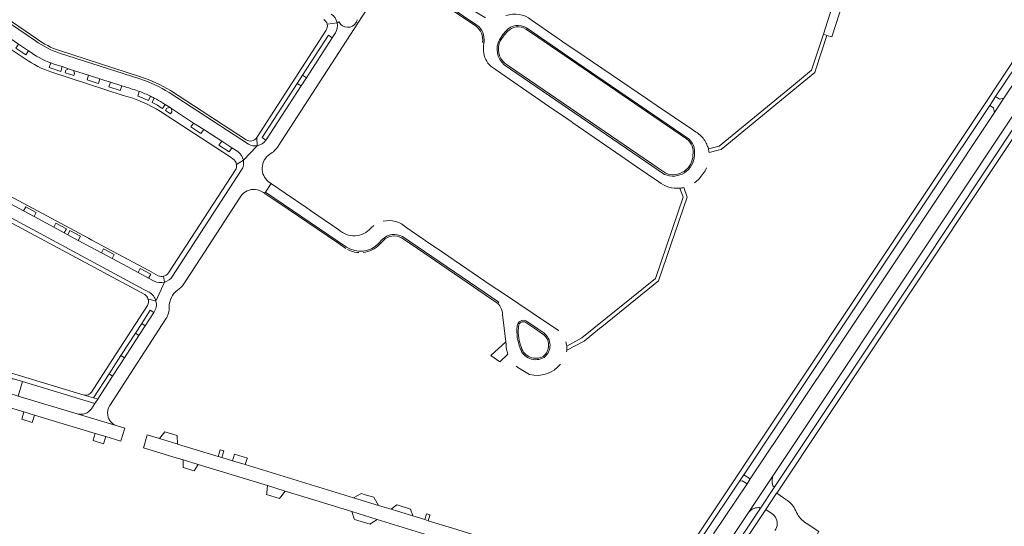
# Model space of a CAD drawing. Header units: metres. Extents: x 166325 to 190320, y 381923 to 404576.
# Tile 91 of 256: x 171537 to 171901, y 385456 to 385642. Entities that reach past the tile are written whole.
import ezdxf

# ---------------------------------------------------------------- set-up
doc = ezdxf.new("R2010")
doc.units = ezdxf.units.M
for name, color, linetype, lineweight in [('B-WE-VH-VERHARDING_ASFALT-GV', 8, 'Continuous', 18), ('B-WE-VH-VERHARDING_BETONSTRAATSTEEN-GV', 8, 'Continuous', 18), ('B-WE-VH-VERHARDING_STRAATBAKSTEEN-GV', 8, 'Continuous', 18)]:
    doc.layers.add(name, color=color, linetype=linetype, lineweight=lineweight)

msp = doc.modelspace()

# ---------------------------------------------------------------- linework, layer by layer
at = {"layer": 'B-WE-VH-VERHARDING_ASFALT-GV', "flags": 128}
for points in [[(171943.788, 385681.072), (171943.295, 385680.242), (171942.752, 385679.329), (171940.734, 385675.985), (171937.647, 385670.78), (171935.994, 385667.992), (171935.197, 385666.6), (171929.389, 385656.487), (171920.276, 385642.649), (171911.486, 385629.737), (171910.387, 385628.062), (171906.629, 385622.436), (171900.616, 385613.416), (171897.152, 385608.224), (171856.497, 385547.288), (171807.009, 385473.126), (171805.824, 385471.35), (171793.495, 385452.871)], [(171709.347, 385643.03), (171707.448, 385644.156), (171705.682, 385645.306), (171705.185, 385645.631), (171695.412, 385652.266), (171690.438, 385655.643), (171683.949, 385660.048), (171683.122, 385660.61), (171682.936, 385660.736), (171680.774, 385657.526), (171706.172, 385640.42)], [(171786.489, 385601.31), (171785.427, 385602.028), (171772.625, 385610.683), (171769.152, 385613.031), (171742.223, 385631.237), (171738.752, 385633.637), (171736.477, 385635.21), (171735.446, 385635.923), (171726.156, 385642.346)], [(171708.793, 385634.116), (171708.68, 385634.114), (171708.585, 385632.378)], [(171712.848, 385624.153), (171713.422, 385623.758), (171734.21, 385609.453), (171737.724, 385607.034), (171740.933, 385604.826), (171741.581, 385604.38), (171759.258, 385592.216), (171764.94, 385588.306), (171773.224, 385582.605)], [(171787.351, 385432.254), (171806.361, 385460.758), (171815.659, 385474.699), (171879.73, 385570.769), (171904.284, 385607.591)], [(171655.219, 385564.946), (171644.739, 385572.089), (171643.423, 385572.985), (171635.371, 385578.472), (171630.392, 385581.866), (171630.252, 385581.968), (171628.107, 385578.835), (171658.059, 385558.5)], [(171736.136, 385527.673), (171736.276, 385527.836), (171732.848, 385530.123), (171731.789, 385530.829), (171715.929, 385541.407), (171711.373, 385544.446), (171693.492, 385556.655), (171687.049, 385561.054), (171686.4, 385561.497), (171685.499, 385562.112), (171680.273, 385565.68)], [(171669.895, 385559.87), (171671.234, 385561.308)], [(171678.636, 385562.423), (171714.217, 385538.251), (171713.909, 385537.809)], [(171715.566, 385533.725), (171716.821, 385523.654), (171716.934, 385522.751)], [(171721.85, 385513.793), (171725.51, 385511.6)]]:
    msp.add_lwpolyline(points, dxfattribs=at)
at = {"layer": 'B-WE-VH-VERHARDING_ASFALT-GV'}
for points in [[(171726.156, 385642.346, 0.2590361), (171716.813, 385643.871)], [(171706.172, 385640.42, -0.2576816), (171708.793, 385634.116)], [(171708.585, 385632.378, 0.1952556), (171710.225, 385626.395)], [(171716.237, 385625.801, -0.3597809), (171714.464, 385635.015)], [(171710.225, 385626.395, 0.1062455), (171712.848, 385624.153)], [(171788.553, 385599.809, 0.05972), (171786.489, 385601.31)], [(171790.957, 385596.452, 0.098792), (171788.553, 385599.809)], [(171791.544, 385594.785, 0.0400806), (171790.957, 385596.452)], [(171786.396, 385582.23, 0.1057246), (171789.603, 385585.634)], [(171789.603, 385585.634, 0.0591018), (171790.909, 385587.751)], [(171773.224, 385582.605, 0.1908644), (171781.083, 385580.305)], [(171668.113, 385566.524, 0.0385476), (171666.99, 385565.573)], [(171680.273, 385565.68, 0.2534419), (171671.517, 385568.077)], [(171666.99, 385565.573, -0.4277408), (171655.219, 385564.946)], [(171713.909, 385537.809, -0.1946147), (171715.566, 385533.725)], [(171722.078, 385521.338, -0.1142896), (171720.96, 385529.388)], [(171730.789, 385526.933, -0.5003868), (171730.939, 385517.888)], [(171716.934, 385522.751, 0.086037), (171717.597, 385519.127)], [(171739.27, 385522.095, 0.045059), (171738.945, 385523.628)], [(171730.939, 385517.888, -0.4825699), (171722.078, 385521.338)], [(171739.237, 385519.973, 0.0188852), (171739.305, 385520.618)], [(171739.305, 385520.618, 0.0426461), (171739.27, 385522.095)], [(171725.51, 385511.6, 0.2867287), (171737.004, 385515.426)], [(171720.656, 385514.692, 0.0339882), (171721.85, 385513.793)]]:
    msp.add_lwpolyline(points, format="xyb", dxfattribs=at)
at = {"layer": 'B-WE-VH-VERHARDING_ASFALT-GV', "flags": 128}
for points in [[(171914.716, 385614.896), (171926.748, 385632.696), (171925.279, 385633.736), (171913.253, 385615.987), (171907.373, 385607.152), (171906.653, 385606.069), (171869.11, 385549.653), (171816.08, 385470.306), (171810.556, 385462.025), (171787.955, 385428.191), (171782.566, 385420.126), (171784.857, 385420.058), (171788.858, 385426.058), (171796.239, 385437.127), (171812.755, 385461.894), (171816.723, 385467.832), (171816.774, 385467.921), (171870.827, 385548.976), (171914.607, 385614.735)], [(171895.353, 385610.786), (171897.508, 385614.018), (171904.858, 385625.04), (171906.958, 385628.19), (171905.408, 385629.125), (171894.406, 385612.625), (171851.873, 385548.839), (171788.34, 385453.571), (171786.112, 385450.23), (171774.774, 385433.229), (171771.139, 385427.764), (171772.794, 385426.981), (171777.361, 385433.838), (171787.685, 385449.313), (171789.886, 385452.643), (171803.041, 385472.34), (171804.585, 385474.657), (171853.6, 385548.166)]]:
    msp.add_lwpolyline(points, close=True, dxfattribs=at)
at = {"layer": 'B-WE-VH-VERHARDING_BETONSTRAATSTEEN-GV', "flags": 128}
for points in [[(171844.891, 385660.046), (171846.961, 385662.524), (171856.825, 385670.453), (171855.006, 385672.711), (171848.531, 385667.802), (171842.56, 385662.958), (171841.192, 385662.128), (171840.248, 385661.925), (171837.995, 385662.606), (171837.229, 385661.288), (171836.293, 385659.934), (171838.603, 385657.753), (171839.77, 385655.117), (171837.098, 385646.707), (171834.017, 385637.01), (171835.314, 385636.545), (171837.113, 385636.072), (171841.405, 385649.302)], [(171537.041, 385633.385), (171536.048, 385631.919), (171539.726, 385629.439), (171540.682, 385630.921)], [(171553.122, 385625.065), (171549.749, 385626.151), (171549.352, 385626.294), (171548.956, 385626.442), (171548.367, 385624.766), (171552.565, 385623.333)], [(171567.032, 385620.59), (171562.869, 385621.929), (171562.309, 385620.187), (171565.69, 385619.141), (171566.489, 385618.877)], [(171643.225, 385620.983), (171641.811, 385621.884), (171639.859, 385618.879), (171641.258, 385617.952)], [(171575.075, 385618.002), (171570.891, 385619.348), (171570.357, 385617.688), (171574.55, 385616.313)], [(171900.616, 385613.416), (171898.942, 385613.083), (171897.508, 385614.018), (171895.353, 385610.786), (171896.748, 385609.875), (171897.152, 385608.224)], [(171601.619, 385604.299), (171600.653, 385602.836), (171604.342, 385600.383), (171605.333, 385601.889)], [(171611.973, 385597.579), (171610.969, 385596.074), (171614.696, 385593.651), (171615.697, 385595.159)], [(171538.858, 385571.904), (171542.748, 385569.817), (171543.556, 385571.323), (171539.685, 385573.392)], [(171549.989, 385565.933), (171553.882, 385563.844), (171554.694, 385565.334), (171550.811, 385567.426)], [(171555.192, 385563.142), (171559.082, 385561.055), (171559.887, 385562.539), (171555.993, 385564.631)], [(171567.609, 385556.481), (171571.505, 385554.391), (171572.301, 385555.864), (171568.405, 385557.948)], [(171581.131, 385549.221), (171585.016, 385547.125), (171585.833, 385548.636), (171581.936, 385550.718)], [(171583.764, 385529.573), (171582.453, 385530.421), (171580.145, 385526.875), (171581.449, 385526.004)], [(171574.22, 385514.864), (171576.124, 385517.799), (171574.796, 385518.658), (171570.412, 385511.812), (171571.697, 385510.964)], [(171538.501, 385508.99), (171534.665, 385510.154), (171533.046, 385504.822), (171536.909, 385503.663)], [(171542.876, 385496.637), (171539.007, 385497.8), (171538.199, 385495.083), (171542.06, 385493.906)], [(171595.578, 385489.113), (171590.956, 385490.461), (171589.066, 385487.981), (171595.407, 385486.057), (171595.633, 385485.988)], [(171569.205, 385488.726), (171565.333, 385489.89), (171564.588, 385487.412), (171564.536, 385487.24), (171568.397, 385486.076)], [(171612.798, 385483.481), (171611.433, 385483.889), (171610.661, 385481.431), (171612.058, 385481.007)], [(171603.307, 385478.424), (171597.733, 385480.121), (171597.793, 385477.304), (171601.832, 385476.114)], [(171621.467, 385480.8), (171616.692, 385482.281), (171616.674, 385482.218), (171615.965, 385479.823), (171620.634, 385478.407), (171621.429, 385480.69)], [(171807.009, 385473.126), (171804.585, 385474.657), (171803.041, 385472.34), (171804.078, 385472.432), (171805.824, 385471.35)], [(171635.383, 385468.652), (171628.831, 385470.648), (171628.655, 385468.061), (171628.635, 385467.768), (171628.551, 385467.363), (171633.332, 385465.864), (171633.677, 385466.444), (171633.751, 385466.54)], [(171668.11, 385466.422), (171664.922, 385467.299), (171663.527, 385467.74), (171663.345, 385467.641), (171660.667, 385466.184), (171669.894, 385463.345), (171668.296, 385466.101)], [(171659.947, 385461.099), (171660.89, 385458.455), (171660.976, 385458.215), (171666.759, 385456.447), (171667.018, 385456.627), (171669.293, 385458.209)], [(171681.634, 385462.028), (171676.696, 385463.601), (171676.59, 385463.521), (171674.471, 385461.937), (171676.82, 385461.215), (171682.511, 385459.464), (171681.663, 385461.944)], [(171688.868, 385459.826), (171687.563, 385460.247), (171687.526, 385460.122), (171686.921, 385458.108), (171688.188, 385457.718), (171688.833, 385459.715)]]:
    msp.add_lwpolyline(points, close=True, dxfattribs=at)
for points in [[(171543.773, 385635.286), (171528.026, 385645.963), (171526.783, 385646.805), (171506.157, 385660.79), (171505.144, 385660.484), (171543.297, 385634.586)], [(171543.297, 385634.586), (171505.144, 385660.484), (171501.56, 385656.21), (171508.138, 385651.142)], [(171680.774, 385657.526), (171680.49, 385657.091), (171685.56, 385653.673), (171690.453, 385650.373), (171705.858, 385639.988)], [(171706.172, 385640.42), (171680.774, 385657.526)], [(171661.641, 385641.381), (171662.229, 385641.053), (171671.712, 385655.67)], [(171540.682, 385630.921), (171539.726, 385629.439), (171536.048, 385631.919), (171537.041, 385633.385), (171528.049, 385639.468), (171528.23, 385638.404), (171527.691, 385637.593), (171525.57, 385639.017), (171521.865, 385641.509), (171522.89, 385642.965), (171520.792, 385644.385), (171519.806, 385642.934), (171516.092, 385645.395), (171517.112, 385646.876), (171515.712, 385647.823), (171514.678, 385646.344), (171511.016, 385648.837), (171512.063, 385650.294), (171511.906, 385650.4)], [(171511.906, 385650.4), (171512.063, 385650.294), (171515.712, 385647.823), (171517.112, 385646.876), (171520.792, 385644.385), (171522.89, 385642.965), (171526.554, 385640.484), (171527.223, 385640.027), (171528.049, 385639.468), (171537.041, 385633.385), (171540.682, 385630.921)], [(171510.749, 385647.347), (171529.37, 385634.745), (171530.605, 385633.91), (171539.429, 385627.938)], [(171632.866, 385595.795), (171662.229, 385641.053), (171661.641, 385641.381)], [(171654.567, 385641.257), (171650.905, 385640.691)], [(171655.254, 385641.611), (171654.567, 385641.257)], [(171724.177, 385638.882), (171726.243, 385637.474), (171781.161, 385600.014), (171783.511, 385598.411)], [(171783.746, 385598.884), (171743.421, 385626.379), (171724.446, 385639.332)], [(171650.576, 385638.488), (171624.893, 385598.925), (171625.112, 385595.935)], [(171628.3, 385597.998), (171626.892, 385598.913), (171639.859, 385618.879), (171641.811, 385621.884), (171651.388, 385636.63), (171652.777, 385635.696)], [(171653.935, 385637.479), (171652.777, 385635.696), (171643.225, 385620.983), (171641.258, 385617.952), (171628.395, 385598.14), (171628.348, 385598.069), (171628.3, 385597.998)], [(171652.777, 385635.696), (171653.935, 385637.479)], [(171716.956, 385638.3), (171715.732, 385636.863), (171714.464, 385635.015)], [(171714.89, 385634.722), (171716.181, 385636.636), (171717.424, 385638.043)], [(171708.26, 385634.149), (171708.68, 385634.114), (171708.793, 385634.116)], [(171581.998, 385621.368), (171552.114, 385630.989)], [(171581.739, 385620.576), (171552.122, 385630.093)], [(171576.379, 385617.582), (171575.075, 385618.002), (171574.55, 385616.313), (171570.357, 385617.688), (171570.891, 385619.348), (171568.526, 385620.109), (171567.032, 385620.59), (171566.489, 385618.877), (171565.69, 385619.141), (171562.309, 385620.187), (171562.869, 385621.929), (171557.351, 385623.705), (171557.635, 385622.648), (171557.399, 385621.816), (171554.165, 385622.825), (171554.442, 385623.777), (171555.458, 385624.314), (171553.122, 385625.065), (171552.565, 385623.333), (171548.367, 385624.766), (171548.956, 385626.442)], [(171548.956, 385626.442), (171549.352, 385626.294), (171549.749, 385626.151), (171553.122, 385625.065), (171555.458, 385624.314), (171557.351, 385623.705), (171562.869, 385621.929), (171567.032, 385620.59), (171568.526, 385620.109), (171570.891, 385619.348), (171575.075, 385618.002), (171576.379, 385617.582)], [(171716.237, 385625.801), (171775.416, 385585.367)], [(171775.807, 385585.765), (171772.916, 385587.737), (171718.184, 385625.084), (171716.519, 385626.221)], [(171549.244, 385623.008), (171575.62, 385614.483)], [(171580.978, 385614.242), (171581.568, 385615.938)], [(171584.974, 385612.547), (171585.715, 385614.16)], [(171587.098, 385613.464), (171586.31, 385611.898)], [(171621.818, 385596.535), (171619.391, 385598.098), (171592.58, 385615.531)], [(171620.96, 385598.095), (171593.054, 385616.24)], [(171590.128, 385609.629), (171591.095, 385611.128), (171590.197, 385611.711)], [(171593.449, 385609.601), (171593.597, 385608.412), (171593.144, 385607.71), (171591.247, 385608.943), (171591.788, 385609.786), (171592.907, 385609.953), (171591.095, 385611.128), (171590.128, 385609.629)], [(171590.197, 385611.711), (171591.095, 385611.128), (171592.907, 385609.953), (171593.449, 385609.601), (171601.619, 385604.299), (171605.333, 385601.889), (171611.973, 385597.579), (171615.697, 385595.159), (171617.878, 385593.742)], [(171589.35, 385608.481), (171614.675, 385592.049), (171616.12, 385591.106)], [(171617.878, 385593.742), (171615.697, 385595.159), (171614.696, 385593.651), (171610.969, 385596.074), (171611.973, 385597.579), (171605.333, 385601.889), (171604.342, 385600.383), (171600.653, 385602.836), (171601.619, 385604.299), (171593.449, 385609.601)], [(171625.112, 385595.935), (171624.893, 385598.925)], [(171625.112, 385595.935), (171619.979, 385590.55)], [(171617.424, 385589.008), (171619.979, 385590.55)], [(171617.065, 385586.987), (171592.343, 385549.03)], [(171619.326, 385587.005), (171593.889, 385547.836)], [(171627.43, 385578.649), (171627.812, 385578.403), (171628.107, 385578.835), (171630.252, 385581.968), (171629.304, 385582.655)], [(171588.551, 385548.009), (171585.068, 385549.875), (171564.099, 385561.133), (171562.773, 385561.845), (171533.658, 385577.476), (171532.434, 385578.133)], [(171598.028, 385544.974), (171602.657, 385552.106), (171619.069, 385577.392)], [(171628.107, 385578.835), (171627.812, 385578.403), (171628.039, 385578.251), (171633.063, 385574.84), (171654.452, 385560.319), (171657.78, 385558.06)], [(171658.059, 385558.5), (171628.107, 385578.835)], [(171531.08, 385576.077), (171532.404, 385575.367), (171538.858, 385571.904), (171539.685, 385573.392), (171543.556, 385571.323), (171542.748, 385569.817), (171549.989, 385565.933), (171550.811, 385567.426), (171554.694, 385565.334), (171553.882, 385563.844), (171555.192, 385563.142), (171555.993, 385564.631), (171559.887, 385562.539), (171559.082, 385561.055), (171567.609, 385556.481), (171568.405, 385557.948), (171572.301, 385555.864), (171571.505, 385554.391), (171577.323, 385551.276), (171581.131, 385549.221), (171581.936, 385550.718), (171585.833, 385548.636), (171585.016, 385547.125), (171587.021, 385546.043)], [(171559.082, 385561.055), (171555.192, 385563.142), (171553.882, 385563.844), (171549.989, 385565.933), (171542.748, 385569.817), (171538.858, 385571.904), (171532.404, 385575.367), (171531.08, 385576.077)], [(171528.172, 385570.771), (171529.576, 385570.019), (171583.631, 385541.062)], [(171529.628, 385571.768), (171583.264, 385542.978), (171585.188, 385541.951)], [(171587.021, 385546.043), (171585.016, 385547.125), (171581.131, 385549.221), (171577.323, 385551.276), (171571.505, 385554.391), (171567.609, 385556.481), (171559.082, 385561.055)], [(171670.258, 385559.525), (171671.623, 385560.967)], [(171678.355, 385561.993), (171681.847, 385559.618), (171713.909, 385537.809), (171714.217, 385538.251), (171678.636, 385562.423)], [(171587.726, 385538.687), (171590.827, 385545.626)], [(171590.827, 385545.626), (171590.478, 385547.787)], [(171587.726, 385538.687), (171584.786, 385539.488)], [(171584.589, 385537.041), (171571.428, 385516.706), (171563.928, 385505.118)], [(171586.913, 385534.425), (171583.764, 385529.573), (171581.449, 385526.004), (171576.124, 385517.799), (171574.22, 385514.864), (171571.697, 385510.964), (171566.255, 385502.55), (171565.211, 385500.935), (171563.957, 385498.998)], [(171580.145, 385526.875), (171582.453, 385530.421), (171585.61, 385535.274), (171586.913, 385534.425)], [(171443.507, 385531.686), (171501.05, 385514.413), (171502.707, 385519.807), (171515.516, 385515.934), (171519.367, 385514.763), (171534.665, 385510.154), (171538.501, 385508.99), (171565.211, 385500.935), (171566.255, 385502.55), (171564.681, 385502.968), (171561.214, 385504.028), (171501.501, 385522.038), (171499.779, 385516.33), (171450.921, 385530.987)], [(171570.685, 385500.135), (171578.348, 385511.973), (171591.372, 385532.061)], [(171724.24, 385530.828), (171727.479, 385528.597), (171730.519, 385526.503)], [(171730.789, 385526.933), (171728.671, 385528.405), (171724.494, 385531.27)], [(171561.214, 385504.028), (171564.681, 385502.968), (171570.412, 385511.812), (171574.796, 385518.658), (171580.145, 385526.875)], [(171716.934, 385522.751), (171716.821, 385523.654), (171711.23, 385518.601), (171714.593, 385516.319), (171717.597, 385519.127)], [(171504.953, 385508.031), (171539.007, 385497.8), (171542.876, 385496.637), (171565.333, 385489.89), (171569.205, 385488.726), (171574.761, 385487.057), (171574.887, 385487.466), (171576.101, 385491.425), (171576.224, 385491.824), (171573.421, 385492.633), (171558.707, 385497.129), (171536.909, 385503.663)], [(171558.707, 385497.129), (171573.421, 385492.633)], [(171686.921, 385458.108), (171682.511, 385459.464), (171676.82, 385461.215), (171674.471, 385461.937), (171673.645, 385462.191), (171669.894, 385463.345), (171660.667, 385466.184), (171641.466, 385472.09), (171620.634, 385478.407), (171615.965, 385479.823), (171612.058, 385481.007), (171610.661, 385481.431), (171595.633, 385485.988), (171595.407, 385486.057), (171589.066, 385487.981), (171584.51, 385489.364), (171584.376, 385488.922), (171583.22, 385484.952), (171583.11, 385484.576), (171593.95, 385481.274), (171597.733, 385480.121), (171603.307, 385478.424), (171628.831, 385470.648), (171635.383, 385468.652), (171644.8, 385465.783), (171659.947, 385461.099), (171669.293, 385458.209), (171696.522, 385449.789)], [(171815.659, 385474.699), (171806.361, 385460.758)], [(171810.556, 385462.025), (171816.08, 385470.306)], [(171820.01, 385465.624), (171819.326, 385466.11), (171816.774, 385467.921), (171816.723, 385467.832), (171812.755, 385461.894), (171815.091, 385460.273)], [(171771.289, 385431.991), (171727.688, 385445.499), (171726.169, 385445.97), (171724.318, 385446.553), (171717.927, 385448.528), (171717.367, 385448.697), (171716.68, 385448.895), (171715.522, 385449.268), (171711.413, 385450.533), (171704.591, 385452.674), (171697.142, 385454.963), (171688.188, 385457.718), (171686.921, 385458.108)], [(171826.991, 385444.451), (171832.273, 385453.687), (171827.637, 385456.817)]]:
    msp.add_lwpolyline(points, dxfattribs=at)
at = {"layer": 'B-WE-VH-VERHARDING_BETONSTRAATSTEEN-GV'}
for points in [[(171652.421, 385644.431, -0.1921233), (171654.567, 385641.257)], [(171649.644, 385642.488, -0.1909543), (171650.905, 385640.691)], [(171650.905, 385640.691, -0.1937756), (171650.576, 385638.488)], [(171654.567, 385641.257, -0.1921889), (171653.935, 385637.479)], [(171661.641, 385641.381, -0.6043787), (171655.254, 385641.611)], [(171662.026, 385642.367, -0.0738633), (171661.641, 385641.381)], [(171705.858, 385639.988, -0.2695366), (171708.26, 385634.149)], [(171724.446, 385639.332, 0.3728489), (171716.956, 385638.3)], [(171717.424, 385638.043, -0.3643801), (171724.177, 385638.882)], [(171552.114, 385630.989, -0.0785907), (171543.773, 385635.286)], [(171543.297, 385634.586, 0.0793712), (171552.122, 385630.093)], [(171716.519, 385626.221, -0.3535132), (171714.89, 385634.722)], [(171540.682, 385630.921, 0.0660803), (171548.956, 385626.442)], [(171539.429, 385627.938, 0.0616923), (171549.244, 385623.008)], [(171593.054, 385616.24, 0.0588094), (171581.998, 385621.368)], [(171576.379, 385617.582, -0.0262403), (171581.568, 385615.938)], [(171592.58, 385615.531, 0.056909), (171581.739, 385620.576)], [(171575.62, 385614.483, -0.0790809), (171589.35, 385608.481)], [(171584.974, 385612.547, 0.0281031), (171580.978, 385614.242)], [(171581.568, 385615.938, -0.0218872), (171585.715, 385614.16)], [(171587.098, 385613.464, 0.00697), (171585.715, 385614.16)], [(171587.098, 385613.464, -0.0166848), (171590.197, 385611.711)], [(171590.128, 385609.629, 0.0413311), (171586.31, 385611.898)], [(171624.893, 385598.925, -0.4015745), (171620.96, 385598.095)], [(171625.112, 385595.935, -0.1779667), (171621.818, 385596.535)], [(171625.112, 385595.935, 0.2035792), (171628.3, 385597.998)], [(171629.7, 385592.766, 0.1114121), (171632.866, 385595.795)], [(171783.511, 385598.411, -0.2874585), (171785.866, 385592.424)], [(171786.38, 385592.357, 0.2940657), (171783.746, 385598.884)], [(171619.979, 385590.55, 0.1996652), (171617.878, 385593.742)], [(171629.304, 385582.655, -0.5135626), (171629.7, 385592.766)], [(171775.416, 385585.367, 0.5283777), (171786.38, 385592.357)], [(171785.866, 385592.424, -0.5231638), (171775.807, 385585.765)], [(171616.12, 385591.106, -0.2033117), (171617.424, 385589.008)], [(171617.424, 385589.008, -0.1666756), (171617.065, 385586.987)], [(171619.979, 385590.55, -0.1876135), (171619.326, 385587.005)], [(171619.069, 385577.392, -0.2617947), (171624.344, 385579.822)], [(171624.344, 385579.822, -0.1421622), (171627.43, 385578.649)], [(171678.636, 385562.423, 0.3487137), (171671.234, 385561.308)], [(171671.623, 385560.967, -0.3428456), (171678.355, 385561.993)], [(171669.895, 385559.87, -0.3545772), (171658.059, 385558.5)], [(171664.175, 385556.573, 0.1742849), (171670.258, 385559.525)], [(171658.44, 385557.676, 0.0284541), (171659.498, 385557.192)], [(171659.498, 385557.192, 0.0796625), (171662.596, 385556.529)], [(171592.343, 385549.03, -0.1911893), (171590.478, 385547.787)], [(171590.827, 385545.626, -0.1868131), (171587.021, 385546.043)], [(171590.478, 385547.787, -0.1640206), (171588.551, 385548.009)], [(171590.827, 385545.626, 0.1843379), (171593.889, 385547.836)], [(171595.685, 385542.637, 0.0903253), (171598.028, 385544.974)], [(171583.631, 385541.062, -0.1585848), (171584.786, 385539.488)], [(171587.726, 385538.687, 0.2102584), (171585.188, 385541.951)], [(171592.617, 385536.547, -0.2465895), (171595.685, 385542.637)], [(171584.786, 385539.488, -0.2022607), (171584.589, 385537.041)], [(171586.913, 385534.425, 0.2212627), (171587.726, 385538.687)], [(171591.372, 385532.061, 0.153151), (171592.617, 385536.547)], [(171724.494, 385531.27, 0.5536603), (171720.96, 385529.388)], [(171721.487, 385529.381, -0.5498289), (171724.24, 385530.828)], [(171722.551, 385521.497, -0.1082324), (171721.44, 385528.805)], [(171721.44, 385528.805, -0.0086231), (171721.487, 385529.381)], [(171730.519, 385526.503, -0.4995728), (171730.618, 385518.298)], [(171730.618, 385518.298, -0.4780992), (171722.551, 385521.497)], [(171563.928, 385505.118, -0.297339), (171561.214, 385504.028)], [(171563.957, 385498.998, -0.3200934), (171558.707, 385497.129)], [(171569.967, 385496.614, -0.1846318), (171570.685, 385500.135)], [(171573.421, 385492.633, -0.2826034), (171569.967, 385496.614)], [(171815.374, 385470.612, -0.2204241), (171815.659, 385474.699)], [(171816.08, 385470.306, -0.4761111), (171815.374, 385470.612)], [(171820.995, 385464.948, 0.0306516), (171820.01, 385465.624)], [(171824.061, 385460.782, 0.1374373), (171820.995, 385464.948)], [(171806.361, 385460.758, -0.2076315), (171810.043, 385462.564)], [(171810.043, 385462.564, -0.494324), (171810.556, 385462.025)], [(171815.091, 385460.273, -0.0258522), (171815.442, 385460.006)], [(171815.442, 385460.006, -0.077572), (171816.306, 385459.016)], [(171816.306, 385459.016, -0.3148173), (171816.086, 385454.059)], [(171827.637, 385456.817, -0.1417574), (171824.061, 385460.782)]]:
    msp.add_lwpolyline(points, format="xyb", dxfattribs=at)
at = {"layer": 'B-WE-VH-VERHARDING_STRAATBAKSTEEN-GV', "flags": 128}
for points in [[(171835.314, 385636.545), (171834.017, 385637.01), (171829.658, 385623.716), (171822.958, 385618.187), (171795.581, 385595.789), (171791.544, 385594.785)], [(171791.801, 385593.438), (171795.214, 385594.27), (171796.261, 385594.526), (171824.069, 385617.403), (171830.849, 385622.947), (171831.26, 385624.198), (171835.314, 385636.545)], [(171781.083, 385580.305), (171782.277, 385576.936), (171772.005, 385546.995), (171744.824, 385525.118), (171739.27, 385522.095)], [(171751.393, 385528.564), (171752.196, 385529.212), (171773.192, 385546.149), (171783.744, 385576.932), (171782.519, 385580.532)], [(171739.305, 385520.618), (171745.663, 385523.942), (171751.393, 385528.564)]]:
    msp.add_lwpolyline(points, dxfattribs=at)
at = {"layer": 'B-WE-VH-VERHARDING_STRAATBAKSTEEN-GV'}
for points in [[(171791.544, 385594.785, -0.0303256), (171791.801, 385593.438)], [(171782.519, 385580.532, -0.0339351), (171781.083, 385580.305)]]:
    msp.add_lwpolyline(points, format="xyb", dxfattribs=at)

doc.saveas('drawing.dxf')
